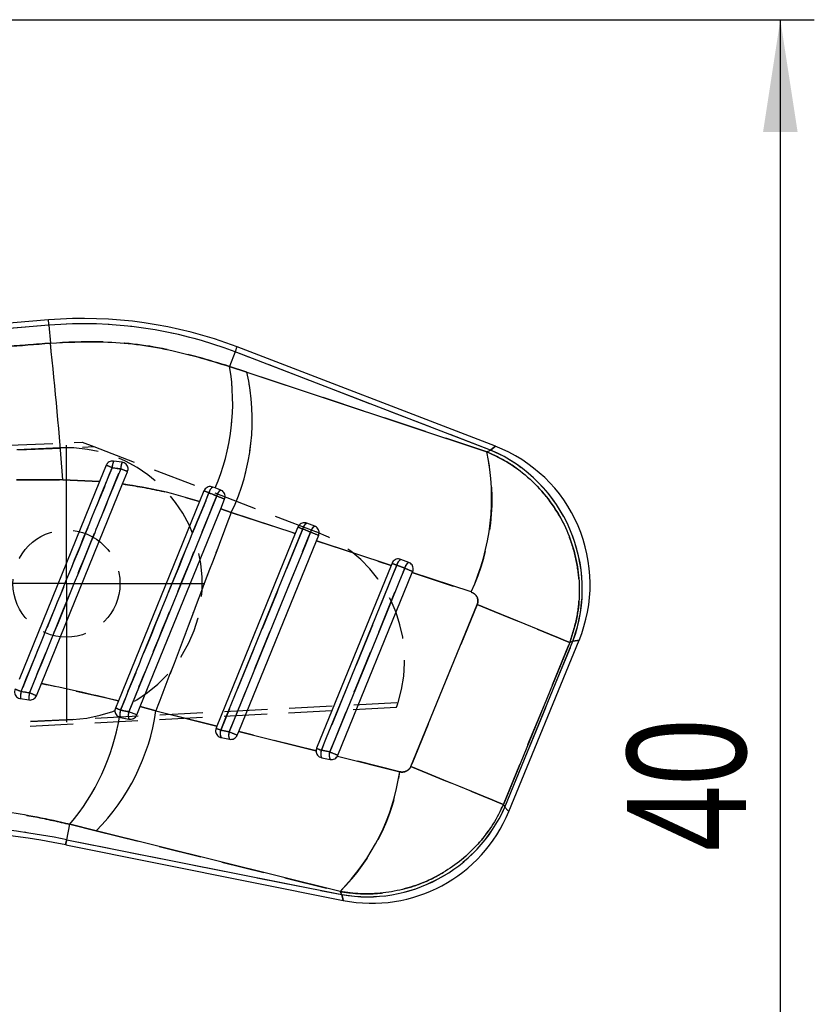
# Model space of a CAD drawing. Extents: x 29 to 404, y 27 to 256.
# Tile 19 of 40: x 192 to 216, y 198 to 227. Entities that reach past the tile are written whole.
import ezdxf

# ---------------------------------------------------------------- set-up
doc = ezdxf.new("R2010")
doc.units = 0
doc.linetypes.add('HIDDEN', pattern=[1.905, 1.27, -0.635])
doc.layers.get('0').update_dxf_attribs({"linetype": 'CONTINUOUS'})
doc.styles.add('SLDTEXTSTYLE0', font='TXT', dxfattribs={"width": 0.75})
doc.dimstyles.new('SLDDIMSTYLE1', dxfattribs={"dimtxt": 3.5, "dimasz": 3.302, "dimexe": 0, "dimexo": 0.0625, "dimgap": 0.875, "dimtad": 1, "dimdec": 0, "dimrnd": 1e-09, "dimzin": 12, "dimtxsty": 'SLDTEXTSTYLE0', "dimsah": 1, "dimcen": 0.09, "dimazin": 3, "dimtfac": 1, "dimtofl": 0, "dimtmove": 0, "dimatfit": 3, "dimtolj": 1, "dimtzin": 12})

# ---------------------------------------------------------------- blocks, each defined once
blk = doc.blocks.new('_D_1')
at = {"color": 179, "linetype": 'CONTINUOUS'}
for p, q in [((148.451, 226.669), (215.605, 226.669)), ((214.605, 186.697), (214.605, 226.669)), ((157.851, 186.697), (215.605, 186.697))]:
    blk.add_line(p, q, dxfattribs=at)
for points in [[(214.605, 226.669), (214.097, 223.367), (215.113, 223.367)], [(214.605, 186.697), (215.113, 189.999), (214.097, 189.999)]]:
    blk.add_solid(points, dxfattribs=at)
at = {"color": 179, "linetype": 'CONTINUOUS', "insert": (210.093, 202.184, 0.1), "char_height": 3.5, "attachment_point": 1, "rotation": 90, "style": 'SLDTEXTSTYLE0'}
blk.add_mtext('40', dxfattribs=at)
blk = doc.blocks.new('SW_CENTERMARKSYMBOL_4')
at = {"color": 0, "linetype": 'CONTINUOUS'}
for p, q in [((0, 2.5), (0, 4.075)), ((0, 0), (0, 2.5)), ((-2.5, 0), (-4.075, 0)), ((0, 0), (-2.5, 0)), ((0, 0), (0, -2.5)), ((0, 0), (2.5, 0)), ((2.5, 0), (4.075, 0)), ((0, -2.5), (0, -4.075))]:
    blk.add_line(p, q, dxfattribs=at)

msp = doc.modelspace()

# ---------------------------------------------------------------- linework, layer by layer
at = {"color": 7, "linetype": 'CONTINUOUS'}
for p, q in [((193.0634, 217.83237), (169.33906, 215.88606)), ((193.07617, 217.67672), (169.46745, 215.7399)), ((193.07617, 217.67672), (193.11947, 217.14895)), ((198.55897, 216.88941), (198.39491, 216.46277)), ((206.07627, 213.99876), (198.55897, 216.88941)), ((206.21831, 214.11146), (198.61502, 217.03517)), ((198.39491, 216.46277), (198.90711, 216.2912)), ((198.90711, 216.2912), (205.96659, 213.95146)), ((205.96659, 213.95146), (206.07627, 213.99876)), ((195.23223, 213.64258), (194.97903, 213.67762)), ((194.76317, 213.55307), (194.57046, 213.0796)), ((195.24549, 213.00396), (195.39242, 213.36497)), ((193.4898, 213.12447), (192.11907, 213.12657)), ((194.57046, 213.0796), (192.19688, 207.24797)), ((194.57046, 213.0796), (193.4898, 213.12447)), ((192.85481, 207.13034), (195.24549, 213.00396)), ((197.63942, 212.80033), (197.51082, 212.48453)), ((197.96956, 212.8866), (197.90029, 212.91324)), ((198.13364, 212.82351), (197.96956, 212.8866)), ((197.51082, 212.48453), (195.12288, 206.62048)), ((198.13295, 212.27301), (198.2488, 212.55747)), ((195.7617, 206.44993), (198.13295, 212.27301)), ((198.44476, 212.16624), (198.13295, 212.27301)), ((200.32844, 211.54148), (198.44476, 212.16624)), ((200.90183, 211.75905), (200.66847, 211.84879)), ((200.40761, 211.73587), (200.32844, 211.54148)), ((200.547, 211.67898), (200.78036, 211.58925)), ((200.32844, 211.54148), (198.0213, 205.87582)), ((198.66425, 205.71543), (200.95242, 211.33449)), ((200.95242, 211.33449), (201.01698, 211.49302)), ((203.149, 210.60562), (200.95242, 211.33449)), ((203.67001, 210.6946), (203.43666, 210.78433)), ((203.149, 210.60562), (200.95709, 205.22295)), ((203.17579, 210.67142), (203.149, 210.60562)), ((203.31522, 210.61457), (203.54858, 210.52484)), ((203.77293, 210.39852), (203.78517, 210.42856)), ((201.58268, 205.01992), (203.77293, 210.39852)), ((205.5021, 209.8243), (203.77293, 210.39852)), ((203.72863, 204.69013), (205.68209, 209.45852)), ((206.49651, 203.48937), (208.50139, 208.37533)), ((206.6128, 203.36137), (208.68085, 208.40128)), ((208.50139, 208.37533), (208.41056, 208.33616)), ((208.41056, 208.33616), (206.45379, 203.56909)), ((192.70814, 206.77), (192.85481, 207.13034)), ((192.23716, 206.68563), (192.4885, 206.646)), ((195.12288, 206.62048), (195.03602, 206.40718)), ((195.66161, 206.20414), (195.7617, 206.44993)), ((195.7617, 206.44993), (196.22842, 206.323)), ((195.15041, 206.14143), (195.18422, 206.13156)), ((195.18422, 206.13156), (195.43379, 206.08164)), ((195.66161, 206.20414), (195.43179, 206.29778)), ((196.22842, 206.323), (198.0213, 205.87582)), ((198.0213, 205.87582), (197.99655, 205.81506)), ((198.38544, 205.70829), (198.13587, 205.75821)), ((198.14475, 205.53945), (198.39432, 205.48953)), ((198.62214, 205.61203), (198.66425, 205.71543)), ((198.66425, 205.71543), (200.9421, 205.14696)), ((201.34598, 205.11624), (201.0964, 205.16615)), ((201.10528, 204.94733), (201.35485, 204.89742)), ((201.56793, 204.9907), (201.58268, 205.01992)), ((201.56793, 204.9907), (203.40262, 204.53233)), ((206.45379, 203.56909), (206.49651, 203.48937)), ((193.60221, 202.53392), (193.69258, 202.98575)), ((194.47044, 202.79585), (193.69258, 202.98575)), ((201.6445, 201.00831), (194.47044, 202.79585)), ((193.57158, 202.38078), (201.73644, 200.74779)), ((193.60221, 202.53392), (201.69424, 200.91549)), ((201.69424, 200.91549), (201.6445, 201.00831))]:
    msp.add_line(p, q, dxfattribs=at)
at = {"color": 7, "linetype": 'HIDDEN'}
for p, q in [((193.07617, 217.67672), (169.46745, 215.7399)), ((193.07617, 217.67672), (193.11947, 217.14895)), ((198.55897, 216.88941), (198.39491, 216.46277)), ((206.07627, 213.99876), (198.55897, 216.88941)), ((198.90711, 216.2912), (198.39491, 216.46277)), ((205.96659, 213.95146), (198.90711, 216.2912)), ((167.17854, 213.08943), (194.05242, 214.23484)), ((194.05242, 214.23484), (194.399, 214.10216)), ((167.41929, 212.94399), (194.399, 214.10216)), ((193.40563, 214.06587), (167.42393, 212.84517)), ((194.399, 214.10216), (200.93892, 211.59848)), ((205.96659, 213.95146), (206.07627, 213.99876)), ((195.18847, 213.4487), (194.93758, 213.48287)), ((192.11907, 213.12657), (193.4898, 213.12447)), ((193.4898, 213.12447), (194.57046, 213.0796)), ((198.0175, 212.65165), (197.78645, 212.74051)), ((198.13295, 212.27301), (198.44476, 212.16624)), ((198.44476, 212.16624), (200.32844, 211.54148)), ((200.78036, 211.58925), (200.547, 211.67898)), ((200.95242, 211.33449), (203.149, 210.60562)), ((203.54858, 210.52484), (203.31522, 210.61457)), ((203.77293, 210.39852), (205.5021, 209.8243)), ((205.68209, 209.45852), (203.72863, 204.69013)), ((206.49651, 203.48937), (208.50139, 208.37533)), ((208.50139, 208.37533), (208.41056, 208.33616)), ((206.45379, 203.56909), (208.41056, 208.33616)), ((195.12288, 206.62048), (192.85481, 207.13034)), ((192.25672, 206.89199), (192.50575, 206.85323)), ((203.30404, 206.4222), (167.57797, 204.5878)), ((167.80403, 204.75516), (203.35436, 206.56967)), ((195.18455, 206.34681), (195.43179, 206.29778)), ((196.22842, 206.323), (195.7617, 206.44993)), ((167.79938, 204.85398), (193.78109, 206.07469)), ((195.66161, 206.20414), (195.43179, 206.29778)), ((198.0213, 205.87582), (196.22842, 206.323)), ((198.13587, 205.75821), (198.38544, 205.70829)), ((200.9421, 205.14696), (198.66425, 205.71543)), ((201.0964, 205.16615), (201.34598, 205.11624)), ((203.40262, 204.53233), (201.56793, 204.9907)), ((206.45379, 203.56909), (206.49651, 203.48937)), ((193.60221, 202.53392), (193.69258, 202.98575)), ((193.69258, 202.98575), (194.47044, 202.79585)), ((194.47044, 202.79585), (201.6445, 201.00831)), ((193.60221, 202.53392), (201.69424, 200.91549)), ((201.69424, 200.91549), (201.6445, 201.00831))]:
    msp.add_line(p, q, dxfattribs=at)
at = {"color": 8, "linetype": 'CONTINUOUS', "flags": 128}
for points in [[(193.07617, 217.67672), (193.07059, 217.74472), (193.0666, 217.79338), (193.06421, 217.82262), (193.0634, 217.83237)], [(198.55897, 216.88941), (198.58345, 216.95309), (198.60098, 216.99866), (198.61151, 217.02604), (198.61502, 217.03517)], [(206.21831, 214.11146), (206.18273, 214.08323), (206.07627, 213.99876)], [(208.50139, 208.37533), (208.6359, 208.39478), (208.68085, 208.40128), (208.68085, 208.40128)], [(206.6128, 203.36137), (206.58367, 203.39343), (206.49651, 203.48937)], [(193.57158, 202.38078), (193.5735, 202.39037), (193.57925, 202.41914), (193.58883, 202.46701), (193.60221, 202.53392)], [(201.69424, 200.91549), (201.72587, 200.7898), (201.73644, 200.74779), (201.73644, 200.74779)]]:
    msp.add_lwpolyline(points, dxfattribs=at)
at = {"color": 7, "linetype": 'HIDDEN', "flags": 128}
for points in [[(206.07627, 213.99876), (206.18273, 214.08323), (206.21831, 214.11146), (206.21831, 214.11146)], [(198.2488, 212.55747), (198.24404, 212.55941), (198.23001, 212.56512), (198.20743, 212.57431), (198.17742, 212.58653), (198.14152, 212.60115), (198.10153, 212.61743), (198.05948, 212.63456), (198.0175, 212.65165)], [(200.547, 211.67898), (200.39387, 211.30297), (199.78137, 209.7989), (198.13587, 205.75821)], [(198.38544, 205.70829), (198.53857, 206.08431), (199.15107, 207.58838), (200.78036, 211.58925)], [(203.31522, 210.61457), (203.16209, 210.23855), (202.54958, 208.73449), (201.0964, 205.16615)], [(201.34598, 205.11624), (201.4991, 205.49226), (202.11162, 206.99632), (203.54858, 210.52484)], [(205.68209, 209.45852), (206.18546, 209.25176), (206.6592, 209.0571), (207.09379, 208.87847), (207.48049, 208.71944), (207.81154, 208.58322), (208.08027, 208.47254), (208.2813, 208.38963), (208.41056, 208.33616)], [(208.68085, 208.40128), (208.6359, 208.39478), (208.50139, 208.37533)], [(195.18422, 206.13156), (195.14174, 206.14504), (195.11466, 206.1596)], [(200.94308, 205.1264), (200.94238, 205.13557), (200.94465, 205.17853)], [(203.72863, 204.69013), (204.23144, 204.48359), (204.70462, 204.28916), (205.13868, 204.11074), (205.52488, 203.95192), (205.8555, 203.81587), (206.12388, 203.70533), (206.32466, 203.62251), (206.45379, 203.56909)], [(206.49651, 203.48937), (206.58367, 203.39343), (206.6128, 203.36137), (206.6128, 203.36137)], [(193.60221, 202.53392), (193.58883, 202.46701), (193.57925, 202.41914), (193.5735, 202.39037), (193.57158, 202.38078)], [(201.73644, 200.74779), (201.72587, 200.7898), (201.69424, 200.91549)]]:
    msp.add_lwpolyline(points, dxfattribs=at)
at = {"color": 7, "linetype": 'CONTINUOUS', "flags": 128}
for points in [[(198.0175, 212.65165), (197.86446, 212.2756), (197.25231, 210.77139), (195.43179, 206.29778)], [(198.0175, 212.65165), (198.05948, 212.63456), (198.10153, 212.61743), (198.14152, 212.60115), (198.17742, 212.58653), (198.20743, 212.57431), (198.23001, 212.56512), (198.24404, 212.55941), (198.2488, 212.55747)], [(198.13587, 205.75821), (198.289, 206.13422), (198.9015, 207.63829), (200.547, 211.67898)], [(200.78036, 211.58925), (200.62723, 211.21324), (200.01473, 209.70917), (198.38544, 205.70829)], [(201.0964, 205.16615), (201.24953, 205.54217), (201.86204, 207.04623), (203.31522, 210.61457)], [(203.54858, 210.52484), (203.39545, 210.14883), (202.78294, 208.64476), (201.34598, 205.11624)], [(208.41056, 208.33616), (208.2813, 208.38963), (208.08027, 208.47254), (207.81154, 208.58322), (207.48049, 208.71944), (207.09379, 208.87847), (206.6592, 209.0571), (206.18546, 209.25176), (205.68209, 209.45852)], [(206.45379, 203.56909), (206.32466, 203.62251), (206.12388, 203.70533), (205.8555, 203.81587), (205.52488, 203.95192), (205.13868, 204.11074), (204.70462, 204.28916), (204.23144, 204.48359), (203.72863, 204.69013)]]:
    msp.add_lwpolyline(points, dxfattribs=at)
at = {"color": 7, "linetype": 'HIDDEN'}
msp.add_circle((193.59336, 210.07028), 1.575, dxfattribs=at)
at = {"color": 7, "linetype": 'CONTINUOUS'}
for centre, radius, start, end in [((194.09346, 205.27658), 12.59797, 68.96666, 94.689962), ((194.09346, 205.27658), 12.4418, 68.96666, 94.689962), ((49.21451, 201.87748), 144.71301, 4.4574823, 6.0576685), ((192.15768, 215.39126), 6.3286, 336.686111, 9.747859), ((192.72105, 214.89619), 6.34141, 334.501039, 12.708139), ((199.47476, 212.59237), 6.63257, 335.332957, 11.82438), ((204.33614, 209.91369), 4.44026, 339.729272, 66.927357), ((204.65741, 210.05224), 4.34899, 337.646892, 69.004762), ((195.64494, 213.4341), 0.70905, 159.912811, 176.056023), ((195.7963, 213.41338), 0.60885, 157.886666, 176.674355), ((190.08378, 201.67586), 12.76577, 67.652724, 68.496526), ((188.82719, 197.66503), 17.01735, 67.306796, 68.049101), ((143.83139, 80.33559), 142.97626, 67.8290811, 67.8926944), ((198.05068, 212.69025), 0.26897, 123.998126, 169.231836), ((198.27195, 212.60487), 0.25872, 122.316014, 169.581211), ((200.78289, 211.63858), 0.23932, 118.559666, 170.28155), ((221.40899, 262.99561), 55.39511, 247.720831, 247.876552), ((201.01626, 211.54884), 0.23934, 118.562317, 170.279967), ((246.243, 323.03346), 120.36055, 247.8074468, 247.929047), ((203.55111, 210.57415), 0.23932, 118.569008, 170.275752), ((203.78448, 210.48441), 0.23934, 118.571081, 170.273557), ((243.45997, 309.27971), 106.51953, 247.7786449, 247.8596366), ((290.73855, 424.43899), 231.00077, 247.82452, 247.8878739), ((188.11206, 196.8299), 10.88228, 67.612855, 68.611258), ((193.07206, 206.71063), 0.83527, 167.459259, 181.714699), ((193.19571, 206.69147), 0.70867, 166.805395, 183.678999), ((187.17233, 193.59745), 14.2885, 67.205234, 68.082773), ((171.24743, 147.65964), 63.38114, 67.8106083, 67.9555397), ((195.45854, 206.23877), 0.29452, 158.478645, 201.346837), ((188.70521, 207.20435), 6.53226, 319.773526, 350.635293), ((189.95768, 207.24675), 6.33841, 315.395385, 351.620009), ((195.69408, 206.19212), 0.28276, 158.059298, 202.999328), ((219.69954, 258.79434), 57.25228, 247.723512, 247.874101), ((198.37097, 205.65819), 0.25549, 156.953841, 207.695723), ((198.62055, 205.60828), 0.2555, 156.954352, 207.695133), ((243.33553, 315.89335), 119.00108, 247.8069569, 247.9299868), ((238.13702, 296.21455), 98.29455, 247.7746593, 247.8623582), ((201.33153, 205.0661), 0.25553, 156.94991, 207.696521), ((201.58112, 205.01619), 0.25554, 156.950572, 207.69574), ((286.22927, 413.36292), 224.88186, 247.8237315, 247.888841), ((197.14073, 205.45581), 6.32962, 315.360161, 351.610688), ((202.44363, 205.28422), 4.43253, 260.266506, 336.113428), ((202.58936, 205.01233), 4.34899, 258.681285, 337.710591), ((188.77311, 178.38864), 24.62346, 78.689962, 92.689962), ((188.77311, 178.38864), 24.46729, 78.689962, 92.689962)]:
    msp.add_arc(centre, radius, start, end, dxfattribs=at)
at = {"color": 7, "linetype": 'HIDDEN'}
for centre, radius, start, end in [((194.09346, 205.27658), 12.4418, 68.96666, 94.689962), ((49.21451, 201.87748), 144.71301, 4.4574823, 6.0576685), ((192.15768, 215.39126), 6.3286, 336.686111, 9.747859), ((192.72105, 214.89619), 6.34141, 334.501039, 12.708139), ((193.59336, 210.07028), 4, 272.689962, 92.689962), ((199.76985, 212.55916), 6.35123, 334.494185, 12.663151), ((204.33614, 209.91369), 4.44026, 339.729272, 66.927357), ((195.64494, 213.4341), 0.70905, 159.912811, 176.056023), ((195.7963, 213.41338), 0.60885, 157.886666, 176.674355), ((190.08378, 201.67586), 12.76577, 67.652724, 68.496526), ((188.82719, 197.66503), 17.01735, 67.306796, 68.049101), ((143.83139, 80.33559), 142.97626, 67.8290811, 67.8926944), ((198.05068, 212.69025), 0.26897, 123.998126, 169.231836), ((198.27195, 212.60487), 0.25872, 122.316014, 169.581211), ((200.78289, 211.63858), 0.23932, 118.559666, 170.28155), ((221.40899, 262.99561), 55.39511, 247.720831, 247.876552), ((201.01626, 211.54884), 0.23934, 118.562317, 170.279967), ((246.243, 323.03346), 120.36055, 247.8074468, 247.929047), ((199.48731, 207.80675), 4.0601, 342.260446, 69.051418), ((203.55111, 210.57415), 0.23932, 118.569008, 170.275752), ((203.78448, 210.48441), 0.23934, 118.571081, 170.273557), ((243.45997, 309.27971), 106.51953, 247.7786449, 247.8596366), ((290.73855, 424.43899), 231.00077, 247.82452, 247.8878739), ((188.11206, 196.8299), 10.88228, 67.612855, 68.611258), ((193.07206, 206.71063), 0.83527, 167.459259, 181.714699), ((193.19571, 206.69147), 0.70867, 166.805395, 183.678999), ((187.17233, 193.59745), 14.2885, 67.205234, 68.082773), ((171.24743, 147.65964), 63.38114, 67.8106083, 67.9555397), ((195.45854, 206.23877), 0.29452, 158.478645, 201.346837), ((199.48731, 207.80675), 4.0601, 340.061457, 342.260446), ((188.70521, 207.20435), 6.53226, 319.773526, 350.635293), ((189.95768, 207.24675), 6.33841, 315.395385, 351.620009), ((195.69408, 206.19212), 0.28276, 158.059298, 202.999328), ((219.69954, 258.79434), 57.25228, 247.723512, 247.874101), ((198.37097, 205.65819), 0.25549, 156.953841, 207.695723), ((198.62055, 205.60828), 0.2555, 156.954352, 207.695133), ((243.33553, 315.89335), 119.00108, 247.8069569, 247.9299868), ((238.13702, 296.21455), 98.29455, 247.7746593, 247.8623582), ((201.33153, 205.0661), 0.25553, 156.94991, 207.696521), ((201.58112, 205.01619), 0.25554, 156.950572, 207.69574), ((286.22927, 413.36292), 224.88186, 247.8237315, 247.888841), ((201.39467, 205.09648), 0.203, 316.19853, 337.843039), ((197.39458, 205.32916), 6.06066, 314.525806, 352.445043), ((202.44363, 205.28422), 4.43253, 260.266506, 336.113428), ((188.77311, 178.38864), 24.62346, 78.689962, 92.689962)]:
    msp.add_arc(centre, radius, start, end, dxfattribs=at)
at = {"color": 7, "linetype": 'CONTINUOUS'}
for points, knots in [([(190.49599, 216.96018), (190.93124, 216.9876), (191.80379, 217.04256), (192.68023, 217.11343), (193.11947, 217.14895)], [0, 0, 0, 0, 0.49883378, 1, 1, 1, 1]), ([(193.11947, 217.14895), (193.6016, 217.17189), (194.7291, 217.22553), (196.52135, 217.03075), (197.76485, 216.65378), (198.39491, 216.46277)], [0, 0, 0, 0, 0.26929093, 0.62976473, 1, 1, 1, 1]), ([(205.96659, 213.95146), (206.19389, 213.84339), (206.64848, 213.62725), (207.25965, 213.15312), (207.7902, 212.57595), (208.20952, 211.91581), (208.50013, 211.2076), (208.6627, 210.49838), (208.70338, 209.79743), (208.64313, 209.07097), (208.4929, 208.59633), (208.41056, 208.33616)], [0, 0, 0, 0, 0.11198594, 0.22397225, 0.34080768, 0.45764319, 0.56767629, 0.67770902, 0.77801462, 0.87832033, 1, 1, 1, 1]), ([(194.97903, 213.67762), (194.95606, 213.67853), (194.91014, 213.68035), (194.84553, 213.6539), (194.79305, 213.61093), (194.77283, 213.57178), (194.76317, 213.55307)], [0, 0, 0, 0, 0.25460841, 0.50915355, 0.76548322, 1, 1, 1, 1]), ([(195.39242, 213.36497), (195.39896, 213.38699), (195.41202, 213.43103), (195.40245, 213.50062), (195.37201, 213.56289), (195.32242, 213.61121), (195.27233, 213.63534), (195.2412, 213.64096), (195.23223, 213.64258)], [0, 0, 0, 0, 0.18595418, 0.37192765, 0.55737305, 0.74187638, 0.9256328, 1, 1, 1, 1]), ([(192.25672, 206.89199), (192.69725, 207.97507), (193.59085, 210.17204), (194.48449, 212.36899), (194.93758, 213.48287)], [0, 0, 0, 0, 0.492988, 1, 1, 1, 1]), ([(195.18847, 213.4487), (195.13748, 213.32335), (194.88252, 212.69655), (193.98827, 210.49806), (193.14503, 208.42493), (192.50575, 206.85323)], [0, 0, 0, 0, 0.05702052, 0.28510256, 1, 1, 1, 1]), ([(194.93758, 213.48287), (195.00144, 213.47418), (195.08509, 213.46278), (195.16869, 213.4514), (195.18847, 213.4487)], [0, 0, 0, 0, 0.76337554, 1, 1, 1, 1]), ([(195.18455, 206.34681), (195.23556, 206.47217), (195.49061, 207.09893), (196.3579, 209.23016), (197.1742, 211.23604), (197.78645, 212.74051)], [0, 0, 0, 0, 0.05881648, 0.29408198, 1, 1, 1, 1]), ([(197.51082, 212.48453), (197.14345, 212.59447), (196.40474, 212.81553), (195.63328, 212.94092), (195.24549, 213.00396)], [0, 0, 0, 0, 0.49732202, 1, 1, 1, 1]), ([(197.90029, 212.91324), (197.87754, 212.91944), (197.83204, 212.93184), (197.76109, 212.91974), (197.69872, 212.88593), (197.65869, 212.84169), (197.64407, 212.8103), (197.63942, 212.80033)], [0, 0, 0, 0, 0.22458366, 0.4490962, 0.67475694, 0.89660319, 1, 1, 1, 1]), ([(197.78645, 212.74051), (197.84049, 212.71972), (197.91758, 212.69008), (197.9945, 212.6605), (198.0175, 212.65165)], [0, 0, 0, 0, 0.70100641, 1, 1, 1, 1]), ([(198.2488, 212.55747), (198.25523, 212.57897), (198.26811, 212.62198), (198.25955, 212.6902), (198.23088, 212.75119), (198.1868, 212.79807), (198.1503, 212.81554), (198.13364, 212.82351)], [0, 0, 0, 0, 0.20622988, 0.4124953, 0.61819802, 0.8257318, 1, 1, 1, 1]), ([(198.44476, 212.16624), (198.01999, 211.04873), (197.27985, 209.1015), (196.54257, 207.15318), (196.22842, 206.323)], [0, 0, 0, 0, 0.573898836, 1, 1, 1, 1]), ([(200.66847, 211.84879), (200.64553, 211.85502), (200.59963, 211.86749), (200.52806, 211.85496), (200.46551, 211.8204), (200.42618, 211.77604), (200.41195, 211.74526), (200.40761, 211.73587)], [0, 0, 0, 0, 0.22788348, 0.45574782, 0.6831484, 0.9033424, 1, 1, 1, 1]), ([(201.01698, 211.49302), (201.02341, 211.5145), (201.03627, 211.55747), (201.02778, 211.6255), (200.99926, 211.68647), (200.9552, 211.73349), (200.91856, 211.75104), (200.90183, 211.75905)], [0, 0, 0, 0, 0.20500127, 0.40998942, 0.61551793, 0.82435825, 1, 1, 1, 1]), ([(203.43666, 210.78433), (203.41378, 210.79056), (203.36802, 210.80301), (203.29651, 210.79059), (203.23414, 210.75623), (203.19464, 210.712), (203.18031, 210.68116), (203.17579, 210.67142)], [0, 0, 0, 0, 0.22791228, 0.45586822, 0.68178085, 0.89949099, 1, 1, 1, 1]), ([(203.78517, 210.42856), (203.79161, 210.45013), (203.8045, 210.49325), (203.79587, 210.5614), (203.76713, 210.62256), (203.72296, 210.66932), (203.68643, 210.68676), (203.67001, 210.6946)], [0, 0, 0, 0, 0.20522118, 0.41039261, 0.61710124, 0.82801492, 1, 1, 1, 1]), ([(205.68209, 209.45852), (205.68808, 209.47603), (205.70384, 209.52208), (205.70428, 209.60592), (205.67012, 209.7002), (205.59994, 209.78119), (205.53467, 209.80995), (205.5021, 209.8243)], [0, 0, 0, 0, 0.1189835, 0.31292454, 0.5281373, 0.76452843, 1, 1, 1, 1]), ([(192.08076, 206.96268), (192.07423, 206.94064), (192.06117, 206.89656), (192.07073, 206.82712), (192.10115, 206.76472), (192.15126, 206.71593), (192.20046, 206.69266), (192.23012, 206.68698), (192.23716, 206.68563)], [0, 0, 0, 0, 0.1871313, 0.374204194, 0.562680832, 0.752276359, 0.941183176, 1, 1, 1, 1]), ([(192.85481, 207.13034), (193.19923, 207.06244), (193.96456, 206.91156), (194.71188, 206.72376), (195.12288, 206.62048)], [0, 0, 0, 0, 0.45002588, 1, 1, 1, 1]), ([(192.50575, 206.85323), (192.45351, 206.86137), (192.37052, 206.87428), (192.28748, 206.88721), (192.25672, 206.89199)], [0, 0, 0, 0, 0.62952889, 1, 1, 1, 1]), ([(192.4885, 206.646), (192.51115, 206.64464), (192.55643, 206.64192), (192.62105, 206.66651), (192.67605, 206.70904), (192.69736, 206.74953), (192.70814, 206.77)], [0, 0, 0, 0, 0.24869357, 0.49741594, 0.74584845, 1, 1, 1, 1]), ([(195.03602, 206.40718), (195.02957, 206.38552), (195.01667, 206.34222), (195.0254, 206.27407), (195.05442, 206.21246), (195.09859, 206.1662), (195.13497, 206.14882), (195.15041, 206.14143)], [0, 0, 0, 0, 0.20584296, 0.41150605, 0.62194628, 0.83947253, 1, 1, 1, 1]), ([(195.43179, 206.29778), (195.3929, 206.30549), (195.31057, 206.32182), (195.22807, 206.33818), (195.18455, 206.34681)], [0, 0, 0, 0, 0.47238753, 1, 1, 1, 1]), ([(195.43379, 206.08164), (195.45646, 206.07935), (195.50181, 206.07477), (195.56841, 206.09702), (195.62349, 206.13825), (195.65082, 206.1786), (195.66053, 206.20158), (195.66161, 206.20414)], [0, 0, 0, 0, 0.24592428, 0.49207252, 0.73309867, 0.97032686, 1, 1, 1, 1]), ([(197.99655, 205.81506), (197.99018, 205.7938), (197.97743, 205.7513), (197.98543, 205.68438), (198.01296, 205.62311), (198.06047, 205.57297), (198.10848, 205.54789), (198.13812, 205.54099), (198.14475, 205.53945)], [0, 0, 0, 0, 0.1810059, 0.36184803, 0.54717658, 0.74128865, 0.94206837, 1, 1, 1, 1]), ([(198.39432, 205.48953), (198.41725, 205.48723), (198.46312, 205.48262), (198.53, 205.50562), (198.58814, 205.54839), (198.61061, 205.59044), (198.62214, 205.61203)], [0, 0, 0, 0, 0.24961078, 0.49948745, 0.74303487, 1, 1, 1, 1]), ([(200.95709, 205.22295), (200.9504, 205.20157), (200.94258, 205.17655), (200.94216, 205.15072), (200.9421, 205.14696)], [0, 0, 0, 0, 0.8545912, 1, 1, 1, 1]), ([(200.9421, 205.14696), (200.94425, 205.12429), (200.94857, 205.07898), (200.98259, 205.01928), (201.03439, 204.96975), (201.08076, 204.95509), (201.10528, 204.94733)], [0, 0, 0, 0, 0.23873483, 0.47715774, 0.72347433, 1, 1, 1, 1]), ([(201.35485, 204.89742), (201.37796, 204.89512), (201.4242, 204.89052), (201.49156, 204.91393), (201.54008, 204.9504), (201.56061, 204.98011), (201.56793, 204.9907)], [0, 0, 0, 0, 0.283985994, 0.568215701, 0.845985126, 1, 1, 1, 1]), ([(203.40262, 204.53233), (203.41646, 204.52946), (203.45978, 204.5205), (203.53416, 204.52434), (203.61742, 204.55578), (203.68756, 204.61163), (203.71494, 204.66396), (203.72863, 204.69013)], [0, 0, 0, 0, 0.10932988, 0.342325, 0.56183688, 0.78091405, 1, 1, 1, 1]), ([(193.69258, 202.98575), (193.37356, 203.05881), (192.73184, 203.20578), (191.73553, 203.36267), (190.71159, 203.4702), (189.66877, 203.52407), (188.97104, 203.51175), (188.62215, 203.50559)], [0, 0, 0, 0, 0.19513964, 0.39254315, 0.58995934, 0.79496511, 1, 1, 1, 1]), ([(206.45379, 203.56909), (206.35711, 203.37256), (206.16375, 202.9795), (205.76503, 202.4513), (205.29591, 201.98545), (204.76444, 201.59623), (204.18441, 201.29263), (203.56466, 201.07437), (202.91393, 200.95257), (202.26485, 200.92259), (201.845, 200.98061), (201.6445, 201.00831)], [0, 0, 0, 0, 0.112343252, 0.224686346, 0.336970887, 0.449255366, 0.559461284, 0.669667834, 0.783022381, 0.89637724, 1, 1, 1, 1])]:
    msp.add_open_spline(points, degree=3, knots=knots, dxfattribs=at)
at = {"color": 7, "linetype": 'HIDDEN'}
for points, knots in [([(193.11947, 217.14895), (192.68226, 217.11359), (191.80583, 217.0427), (190.93327, 216.98773), (190.49599, 216.96018)], [0, 0, 0, 0, 0.49884729, 1, 1, 1, 1]), ([(198.39491, 216.46277), (197.78173, 216.64936), (196.53886, 217.02755), (194.74651, 217.22631), (193.60159, 217.17188), (193.11947, 217.14895)], [0, 0, 0, 0, 0.360504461, 0.730708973, 1, 1, 1, 1]), ([(208.41056, 208.33616), (208.4929, 208.59633), (208.64313, 209.07097), (208.70338, 209.79743), (208.6627, 210.49838), (208.50013, 211.2076), (208.20952, 211.91581), (207.7902, 212.57595), (207.25965, 213.15312), (206.64848, 213.62725), (206.19389, 213.84339), (205.96659, 213.95146)], [0, 0, 0, 0, 0.12167967, 0.22198538, 0.32229098, 0.43232371, 0.54235681, 0.65919232, 0.77602775, 0.88801406, 1, 1, 1, 1]), ([(194.93758, 213.48287), (194.88658, 213.35751), (194.63162, 212.73072), (193.738, 210.53376), (192.89538, 208.46216), (192.25672, 206.89199)], [0, 0, 0, 0, 0.05706023, 0.28530088, 1, 1, 1, 1]), ([(192.50575, 206.85323), (192.55674, 206.97859), (192.81168, 207.60539), (193.70591, 209.80388), (194.54917, 211.87701), (195.18847, 213.4487)], [0, 0, 0, 0, 0.05702029, 0.2851024, 1, 1, 1, 1]), ([(197.78645, 212.74051), (197.73544, 212.61516), (197.48038, 211.9884), (196.61306, 209.85718), (195.79678, 207.85129), (195.18455, 206.34681)], [0, 0, 0, 0, 0.05881605, 0.29408162, 1, 1, 1, 1]), ([(195.24549, 213.00396), (195.62913, 212.9417), (196.40061, 212.81649), (197.13941, 212.59558), (197.51082, 212.48453)], [0, 0, 0, 0, 0.4972715, 1, 1, 1, 1]), ([(195.43179, 206.29778), (195.48281, 206.42313), (195.73786, 207.04989), (196.59974, 209.16785), (197.41065, 211.16045), (198.0175, 212.65165)], [0, 0, 0, 0, 0.05918505, 0.29592469, 1, 1, 1, 1]), ([(198.44476, 212.16624), (198.01999, 211.04873), (197.27985, 209.1015), (196.54257, 207.15318), (196.22842, 206.323)], [0, 0, 0, 0, 0.573898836, 1, 1, 1, 1]), ([(205.5021, 209.8243), (205.53467, 209.80995), (205.59994, 209.78119), (205.67012, 209.7002), (205.70428, 209.60592), (205.70384, 209.52208), (205.68808, 209.47603), (205.68209, 209.45852)], [0, 0, 0, 0, 0.23547157, 0.4718627, 0.68707546, 0.8810165, 1, 1, 1, 1]), ([(203.72863, 204.69013), (203.71494, 204.66396), (203.68756, 204.61163), (203.61742, 204.55578), (203.53416, 204.52434), (203.45978, 204.5205), (203.41646, 204.52946), (203.40262, 204.53233)], [0, 0, 0, 0, 0.21908595, 0.43816312, 0.657675, 0.89067012, 1, 1, 1, 1]), ([(188.62215, 203.50559), (189.12197, 203.51124), (190.13112, 203.52265), (191.49564, 203.39753), (192.68986, 203.21472), (193.35718, 203.06234), (193.69258, 202.98575)], [0, 0, 0, 0, 0.29318564, 0.59195381, 0.7949195, 1, 1, 1, 1]), ([(201.6445, 201.00831), (201.845, 200.98061), (202.26485, 200.92259), (202.91393, 200.95257), (203.56466, 201.07437), (204.18441, 201.29263), (204.76444, 201.59623), (205.29591, 201.98545), (205.76503, 202.4513), (206.16375, 202.9795), (206.35711, 203.37256), (206.45379, 203.56909)], [0, 0, 0, 0, 0.10362276, 0.216977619, 0.330332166, 0.440538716, 0.550744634, 0.663029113, 0.775313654, 0.887656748, 1, 1, 1, 1])]:
    msp.add_open_spline(points, degree=3, knots=knots, dxfattribs=at)

# ---------------------------------------------------------------- block references
at = {"color": 179, "linetype": 'CONTINUOUS'}
msp.add_blockref('SW_CENTERMARKSYMBOL_4', (193.59336, 210.07028), dxfattribs=at)

# ---------------------------------------------------------------- dimensions: what is measured, and where the dimension line sits
dim = msp.add_linear_dim(base=(214.60476, 226.66865), p1=(156.85067, 186.69679), p2=(147.45126, 226.66865), angle=90, dimstyle='SLDDIMSTYLE1', dxfattribs=at)
dim.commit()
dim.dimension.update_dxf_attribs({"geometry": '_D_1', "text_midpoint": (214.60476, 206.19219), "dimtype": 160})

doc.saveas('drawing.dxf')
